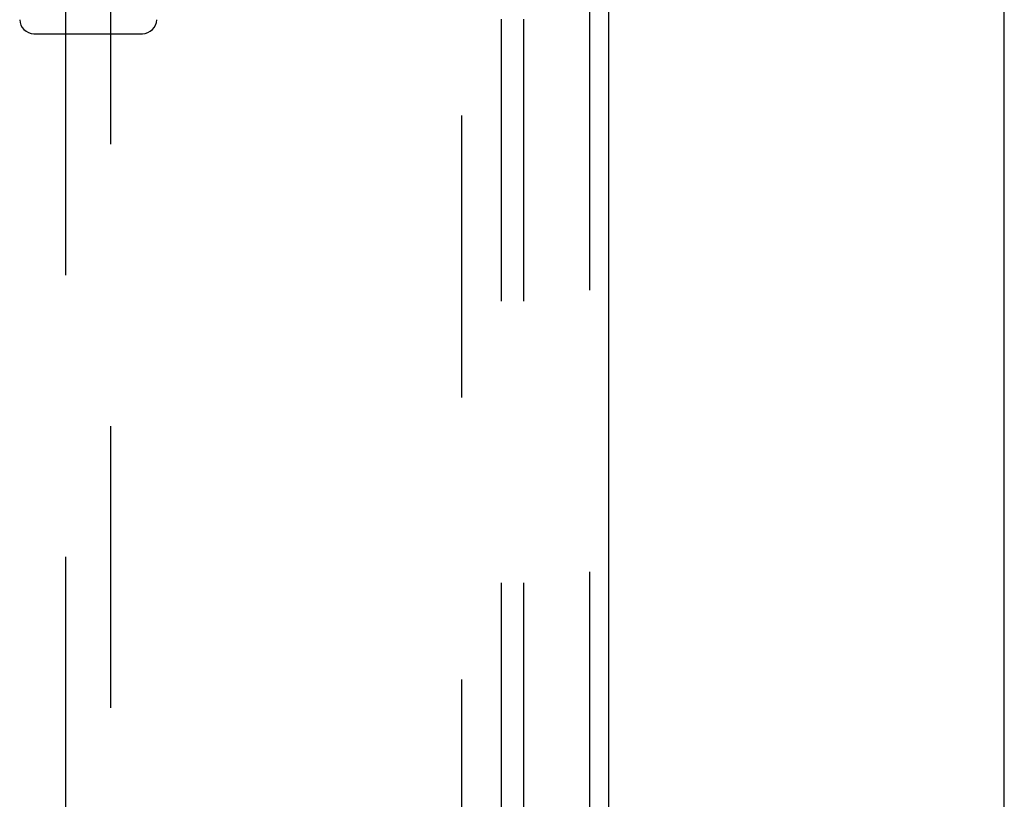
# Model space of a CAD drawing. Header units: inches. Extents: x 0 to 283, y 0 to 183.
# Tile 61 of 79: x 121.26 to 126.7, y 90.89 to 95.2. Entities that reach past the tile are written whole.
import ezdxf

# ---------------------------------------------------------------- set-up
doc = ezdxf.new("R2010")
doc.units = ezdxf.units.IN
doc.header["$LTSCALE"] = 15.583333
doc.header["$MEASUREMENT"] = 0
doc.linetypes.add('HIDDEN', pattern=[0.2, 0.1, -0.1])
doc.layers.get('0').update_dxf_attribs({"linetype": 'CONTINUOUS'})
for name, color, linetype in [('DEFAULT_2', 8, 'HIDDEN'), ('MAIN_DOOR_ASSEMBLY', 7, 'CONTINUOUS'), ('SUBPANEL', 7, 'CONTINUOUS')]:
    doc.layers.add(name, color=color, linetype=linetype)

msp = doc.modelspace()

# ---------------------------------------------------------------- linework, layer by layer
at = {"color": 3, "linetype": 'Continuous'}
msp.add_line((126.7, 64.7423), (126.7, 136.5343), dxfattribs=at)
at = {"layer": 'DEFAULT_2', "color": 8, "linetype": 'HIDDEN'}
msp.add_line((123.7, 135.1903), (123.7, 66.0863), dxfattribs=at)
at = {"layer": 'MAIN_DOOR_ASSEMBLY', "color": 8, "linetype": 'HIDDEN'}
for p, q in [((124.4085, 135.7843), (124.4085, 65.4923)), ((121.5125, 98.4675), (121.5125, 66.4658)), ((121.7625, 66.4658), (121.7625, 98.4675))]:
    msp.add_line(p, q, dxfattribs=at)
at = {"layer": 'MAIN_DOOR_ASSEMBLY', "color": 3, "linetype": 'Continuous'}
msp.add_line((124.5125, 135.7843), (124.5125, 65.4923), dxfattribs=at)
at = {"layer": 'MAIN_DOOR_ASSEMBLY', "color": 7, "linetype": 'Continuous'}
msp.add_line((121.3377, 95.1265), (121.9373, 95.1265), dxfattribs=at)
for centre, start, end in [((121.3377, 95.2052), 181, 270), ((121.9373, 95.2052), 270, 359)]:
    msp.add_arc(centre, 0.0787, start, end, dxfattribs=at)
at = {"layer": 'SUBPANEL', "color": 8, "linetype": 'HIDDEN'}
for p, q in [((123.9187, 132.607), (123.9187, 68.6695)), ((124.0437, 132.607), (124.0437, 68.6695))]:
    msp.add_line(p, q, dxfattribs=at)

doc.saveas('drawing.dxf')
